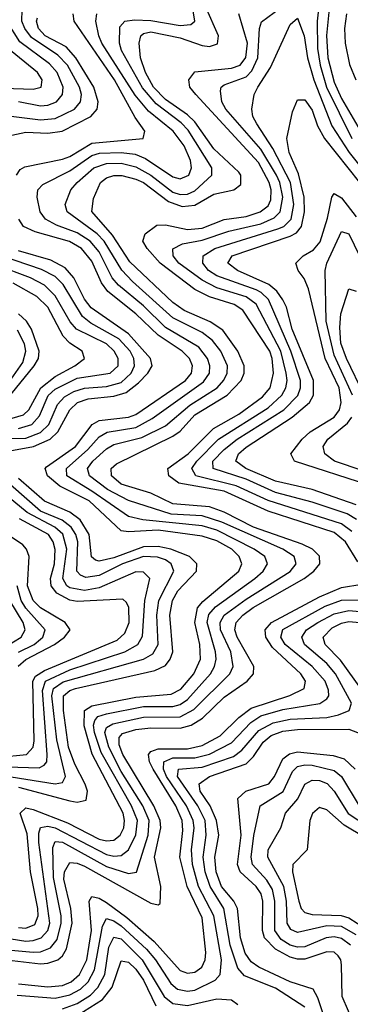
# Model space of a CAD drawing. Header units: inches. Extents: x 990535 to 1117859, y 769386 to 892122.
# Tile 176 of 256: x 1024153 to 1025054, y 860988 to 863674. Entities that reach past the tile are written whole.
import ezdxf

# ---------------------------------------------------------------- set-up
doc = ezdxf.new("R2010")
doc.units = ezdxf.units.IN
doc.header["$MEASUREMENT"] = 0
doc.layers.add('B0826', color=7, linetype='Continuous')

msp = doc.modelspace()

# ---------------------------------------------------------------- linework, layer by layer
at = {"layer": 'B0826', "color": 5}
for points, elevation in [([(1024130, 861136), (1024190, 861130.3), (1024210, 861132), (1024237.3, 861142.7), (1024255.1, 861164.9), (1024266.2, 861210), (1024266, 861230), (1024245.5, 861334.5), (1024243.4, 861416.6), (1024250, 861432.7), (1024270, 861430.5), (1024390, 861364.6), (1024450, 861345), (1024471.5, 861348.5), (1024502.8, 861450), (1024506, 861490), (1024488.8, 861530), (1024430, 861623.4), (1024395.9, 861690), (1024385.4, 861730), (1024390, 861743.6), (1024406.8, 861753.2), (1024490, 861771.4), (1024590, 861772.3), (1024627.9, 861792.1), (1024725.6, 861890), (1024735.1, 861910), (1024728.4, 861950), (1024700.3, 862010), (1024699.4, 862030), (1024710.4, 862049.6), (1024770, 862093.7), (1024890, 862168.9), (1024906.5, 862190), (1024901.5, 862210), (1024870.3, 862230), (1024703.6, 862303.6), (1024650, 862320.6), (1024565.5, 862325.5), (1024450, 862362.4), (1024392.7, 862392.7), (1024343.4, 862430), (1024337.4, 862450), (1024352.6, 862470), (1024390, 862503.3), (1024410, 862515), (1024486, 862534), (1024550, 862565.9), (1024617.1, 862622.9), (1024691, 862670), (1024709.6, 862690.4), (1024718.5, 862710), (1024719, 862730), (1024701.1, 862770), (1024678.7, 862798.7), (1024650, 862821), (1024570, 862860.8), (1024460.3, 862960.3), (1024431, 862991), (1024383.4, 863070), (1024364.3, 863090), (1024282.1, 863150), (1024276.9, 863170), (1024292.2, 863210), (1024309.9, 863230), (1024355.3, 863270), (1024390, 863281.8), (1024430, 863282.3), (1024470, 863272.7), (1024510, 863249.9), (1024570, 863203.8), (1024590, 863197.2), (1024610, 863198.3), (1024630, 863207.5), (1024676.6, 863250), (1024676.7, 863270), (1024612.4, 863372.4), (1024592.9, 863392.9), (1024524.8, 863444.8), (1024488.1, 863488.1), (1024430.2, 863590), (1024424.9, 863610), (1024425.7, 863654.3), (1024439.4, 863670), (1024466.1, 863673.9), (1024510, 863671.6), (1024590, 863658.1), (1024619.3, 863660.7), (1024630.8, 863670), (1024614.2, 863770)], 2640), ([(1024975.8, 863775.8), (1024963.6, 863670), (1024964.7, 863595.3), (1024972, 863550), (1024989.1, 863490), (1025058.7, 863350)], 2560), ([(1025058, 862278), (1025030, 862299.3), (1024830, 862362.5), (1024743, 862403), (1024633.1, 862430), (1024622.4, 862450), (1024635.6, 862470), (1024694.7, 862530), (1024830, 862615.3), (1024867.5, 862650), (1024878.2, 862670), (1024882, 862690), (1024879.5, 862710), (1024864.5, 862770), (1024797.6, 862897.6), (1024770, 862918.4), (1024690, 862942.2), (1024650, 862963.2), (1024586.4, 863010), (1024571.1, 863030), (1024570.8, 863049.2), (1024597, 863063), (1024650, 863072.5), (1024722.9, 863097.1), (1024810, 863117.4), (1024846.4, 863133.6), (1024862.6, 863150), (1024870.3, 863190), (1024862.1, 863230), (1024852.8, 863250), (1024810, 863321.2), (1024714.8, 863430), (1024704.2, 863450), (1024700.5, 863479.5), (1024702, 863490), (1024710, 863496.2), (1024770, 863518.5), (1024786, 863534), (1024802, 863570), (1024806.3, 863650), (1024811.9, 863668.1), (1024880.8, 863719.2)], 2560), ([(1024130, 863410.8), (1024210, 863401.2), (1024250, 863404.2), (1024302.3, 863430), (1024318.8, 863450), (1024321.2, 863470), (1024315.7, 863490), (1024283.6, 863550), (1024257.3, 863577.3), (1024185.6, 863625.6), (1024167.1, 863650), (1024158.5, 863670), (1024159.4, 863700.6)], 2740), ([(1024130, 861167.2), (1024170, 861161.1), (1024190, 861162.3), (1024211.4, 861170), (1024230, 861190), (1024235, 861210), (1024205.2, 861430), (1024204.7, 861455.3), (1024210, 861471.1), (1024230, 861474.5), (1024250, 861469.9), (1024390, 861397.2), (1024410, 861392.6), (1024430, 861394.2), (1024450, 861410), (1024469.1, 861450.9), (1024474.2, 861490), (1024458, 861530), (1024375.4, 861675.4), (1024357.3, 861730), (1024354.4, 861750), (1024357.5, 861762.5), (1024366.3, 861773.7), (1024390, 861780.8), (1024490, 861801), (1024570, 861801), (1024590, 861806.4), (1024610, 861819.4), (1024672.7, 861890), (1024684.4, 861910), (1024688.5, 861930), (1024686.4, 861950), (1024663.6, 862030), (1024668.4, 862051.6), (1024687.1, 862072.9), (1024793.8, 862150), (1024816.5, 862170), (1024828.7, 862190), (1024820.9, 862210), (1024792.5, 862230), (1024690, 862281.3), (1024650, 862293.2), (1024488.4, 862310), (1024450, 862318.6), (1024350, 862388.4), (1024281.7, 862430), (1024280.8, 862450), (1024338.7, 862501.3), (1024370, 862536.6), (1024391, 862549), (1024470, 862561.5), (1024513.9, 862586.1), (1024654.2, 862685.8), (1024670, 862710), (1024671.6, 862730), (1024665, 862750), (1024641.2, 862781.2), (1024550, 862834.1), (1024490, 862893.8), (1024421.9, 862950), (1024405.2, 862970), (1024370, 863040.4), (1024345, 863070), (1024310, 863092.8), (1024253.7, 863113.7), (1024223.2, 863130), (1024208.4, 863150), (1024200.8, 863190), (1024202, 863210), (1024215.6, 863224.4), (1024290, 863261.9), (1024350, 863303.5), (1024370.1, 863309.9), (1024430, 863312), (1024467.4, 863307.4), (1024495.6, 863295.6), (1024570, 863245.4), (1024590, 863239.8), (1024613.7, 863250), (1024621.4, 863270), (1024618.7, 863290), (1024601.4, 863330), (1024571.4, 863370), (1024504, 863424), (1024467.9, 863467.9), (1024377, 863610), (1024368.3, 863630), (1024360.8, 863670), (1024363.6, 863690)], 2660), ([(1024132.4, 861107.6), (1024210, 861098.9), (1024230, 861100.3), (1024256.7, 861110), (1024270, 861121.1), (1024280.4, 861139.6), (1024295.8, 861210), (1024292.5, 861250), (1024273.4, 861330), (1024275.1, 861350), (1024290, 861375.6), (1024310, 861373.7), (1024330, 861365.4), (1024510, 861264), (1024530, 861260.1), (1024536.3, 861263.7), (1024537.5, 861310), (1024520.8, 861390), (1024537.6, 861470), (1024536.2, 861490), (1024518.2, 861530), (1024434, 861670), (1024423.8, 861696.2), (1024423.8, 861716.2), (1024433.3, 861726.7), (1024470, 861737.9), (1024510, 861742.1), (1024590, 861741.2), (1024620.1, 861750), (1024650.9, 861769.1), (1024710, 861825.8), (1024772.7, 861870), (1024790.3, 861890), (1024791.4, 861910), (1024746, 861990), (1024739.3, 862010), (1024743, 862030), (1024761.2, 862050), (1024789.4, 862070.6), (1024928.1, 862150), (1024954.6, 862170), (1024970.8, 862190), (1024970, 862210.7), (1024951.3, 862230), (1024923.3, 862243.3), (1024790, 862290), (1024710.3, 862330.3), (1024670, 862345), (1024570, 862353.7), (1024510, 862382.3), (1024430, 862407.1), (1024403.4, 862430), (1024402.6, 862450), (1024417, 862463), (1024570, 862537.6), (1024590, 862551.7), (1024630, 862596.1), (1024718.9, 862650), (1024756.8, 862690), (1024764.6, 862710), (1024764.8, 862730), (1024747.7, 862770), (1024707.1, 862827.1), (1024672.4, 862850), (1024601, 862881), (1024570, 862902.9), (1024453.3, 863013.3), (1024405.8, 863085.8), (1024349.3, 863150.7), (1024354.2, 863185.8), (1024373.5, 863230), (1024390, 863242.5), (1024410, 863249.2), (1024431, 863249), (1024470, 863239.2), (1024490, 863230), (1024558.3, 863178.3), (1024596, 863164), (1024630, 863167.8), (1024682.1, 863197.9), (1024736.5, 863210), (1024755.8, 863224.2), (1024755.7, 863250), (1024750, 863257.8), (1024682, 863322), (1024630, 863395.4), (1024610, 863414.6), (1024550, 863456.7), (1024517.6, 863490), (1024496.3, 863530), (1024482.3, 863570), (1024478.6, 863610), (1024482.9, 863630), (1024490, 863636.3), (1024510, 863640.7), (1024590, 863624.2), (1024650, 863603.4), (1024670, 863600.6), (1024691.8, 863608.2), (1024695.3, 863630), (1024659.7, 863710)], 2620), ([(1024144.2, 863250), (1024154.5, 863265.5), (1024167.1, 863272.9), (1024270, 863293.3), (1024290, 863300.7), (1024350, 863337.5), (1024489.9, 863350.1), (1024494.5, 863370), (1024467.4, 863407.4), (1024411.2, 863510), (1024301.8, 863670), (1024298.3, 863690)], 2680), ([(1025075, 862195), (1025041.4, 862250), (1025010, 862275.1), (1024830, 862333.1), (1024710, 862388.1), (1024586.8, 862410), (1024559.3, 862430), (1024556.6, 862450), (1024611.9, 862490), (1024681.5, 862558.5), (1024750, 862597.7), (1024815.1, 862644.9), (1024835.6, 862670), (1024844.7, 862710), (1024841.1, 862750), (1024834.8, 862770), (1024761.5, 862881.5), (1024737.4, 862897.4), (1024670, 862918.2), (1024630, 862938.1), (1024535.9, 863010), (1024500.1, 863050), (1024488.7, 863070), (1024495.2, 863090), (1024526.8, 863113.2), (1024550, 863114), (1024610, 863101.9), (1024650, 863105.4), (1024710, 863129.1), (1024770, 863137.6), (1024808.2, 863150), (1024830, 863166.3), (1024837.6, 863182.4), (1024838.7, 863210), (1024833.1, 863230), (1024804.1, 863284.1), (1024632.7, 863470), (1024616.8, 863490), (1024614.4, 863510), (1024630, 863531.8), (1024730, 863541.6), (1024754.3, 863550), (1024769.5, 863570.5), (1024773.9, 863610), (1024750, 863690.1)], 2580), ([(1024996.1, 863703.9), (1024989.5, 863630.5), (1024992.6, 863570), (1025010, 863503.9), (1025030, 863459.3), (1025093.8, 863350)], 2580), ([(1025043.9, 863690), (1025038.5, 863650), (1025040.3, 863610), (1025052.1, 863552.1), (1025069, 863510)], 2620), ([(1024106.5, 863353.5), (1024170, 863366.9), (1024230, 863364), (1024269.1, 863370), (1024346.8, 863410), (1024364.5, 863430), (1024367.3, 863450), (1024354.9, 863490), (1024305.9, 863570), (1024279.8, 863599.8), (1024222.7, 863630), (1024204.1, 863650), (1024199, 863670), (1024201.2, 863678.8)], 2720), ([(1024150, 863450.6), (1024210, 863438.6), (1024230, 863440.7), (1024253.5, 863450), (1024270, 863469.6), (1024271.3, 863490), (1024255.5, 863530), (1024233.9, 863553.9), (1024153.5, 863613.5), (1024118.2, 863670)], 2760), ([(1025070.6, 862310.6), (1025045.9, 862325.9), (1024950, 862358), (1024850, 862384.6), (1024770, 862420.9), (1024680.1, 862450), (1024679.5, 862470), (1024710, 862502), (1024745.6, 862530), (1024873.3, 862610), (1024910.7, 862649.3), (1024918.8, 862670), (1024918.8, 862690), (1024892.3, 862770), (1024830.9, 862910.9), (1024811.5, 862930), (1024797.2, 862937.2), (1024690, 862975.5), (1024667.8, 862990), (1024652.2, 863010), (1024653, 863030), (1024684.5, 863050), (1024856.9, 863103.1), (1024873.4, 863110), (1024892.9, 863130), (1024900.6, 863170), (1024891.4, 863230), (1024842.7, 863322.7), (1024799.4, 863390), (1024788.9, 863410), (1024785.7, 863430), (1024791.9, 863470), (1024801.7, 863490), (1024836.4, 863543.6), (1024890, 863660.5), (1024910, 863677.8), (1024928.4, 863630), (1024937.2, 863570), (1024954.5, 863510), (1025004.1, 863384.1), (1025051.5, 863311.5), (1025148.7, 863190)], 2540), ([(1024110, 863487.5), (1024190, 863484.2), (1024211.2, 863490), (1024214.1, 863510), (1024201.5, 863530), (1024117.8, 863597.8)], 2780), ([(1025070, 862350.8), (1024950, 862392.5), (1024850, 862415.5), (1024769, 862450), (1024742.4, 862470), (1024749, 862490), (1024770, 862508), (1024895.9, 862590), (1024942.5, 862630), (1024954, 862650), (1024953.4, 862690), (1024895.3, 862830), (1024879.9, 862890), (1024870.3, 862910.3), (1024853.7, 862933.7), (1024832.1, 862952.1), (1024746.9, 862990), (1024720.7, 863010), (1024732.5, 863030), (1024890, 863083.1), (1024907.4, 863092.6), (1024920.8, 863110), (1024929.7, 863150), (1024928.6, 863190), (1024913.4, 863253.4), (1024887.9, 863312.1), (1024880.8, 863350), (1024897, 863423), (1024910, 863454.9), (1024930, 863455), (1024950, 863427.1), (1024964.7, 863384.7), (1024984, 863350), (1025110.6, 863190)], 2520), ([(1025104.7, 862404.7), (1024902.1, 862470), (1024891.9, 862490), (1024923.2, 862530), (1024945, 862550), (1025009.8, 862590.2), (1025024.9, 862610), (1025029.2, 862630), (1025023.4, 862670), (1024985.8, 862750), (1024940.1, 862940.1), (1024928.5, 862968.5), (1024912, 862990), (1024906.1, 863010), (1024925.7, 863030), (1024953.5, 863046.5), (1024972, 863068), (1024992.3, 863132.3), (1025003.4, 863190), (1025010, 863199.5), (1025030, 863188.4), (1025070, 863136.5)], 2480), ([(1024150, 861197.7), (1024170, 861196.1), (1024194, 861206), (1024203.1, 861230), (1024202.2, 861250), (1024182, 861350), (1024173.6, 861453.6), (1024154.5, 861510), (1024170, 861524.1), (1024190, 861519.9), (1024283, 861483), (1024370, 861438.8), (1024390, 861434), (1024410, 861436.3), (1024427, 861450), (1024437.1, 861470), (1024439, 861490), (1024434.6, 861510), (1024350.4, 861670.4), (1024328.4, 861748.4), (1024329.4, 861790), (1024350, 861802.2), (1024470, 861826.6), (1024566, 861834), (1024591.8, 861848.2), (1024627.6, 861890), (1024646.2, 861930), (1024644.1, 861970), (1024630.1, 862030), (1024637.8, 862070), (1024652.5, 862087.5), (1024750.6, 862170), (1024758.8, 862190), (1024751.2, 862210), (1024731, 862230), (1024690, 862252.8), (1024650, 862264.9), (1024530, 862281.9), (1024450, 862276.7), (1024430, 862279.6), (1024342, 862362), (1024262.1, 862402.1), (1024228.8, 862430), (1024222.3, 862450), (1024225.6, 862454.4), (1024304.9, 862510), (1024350.3, 862569.7), (1024370, 862580.4), (1024450, 862589.9), (1024470, 862597.5), (1024605, 862690), (1024621.1, 862710), (1024624, 862730), (1024615.8, 862750), (1024595.8, 862770), (1024530, 862813.1), (1024470, 862871.5), (1024392.9, 862932.9), (1024376.3, 862956.3), (1024350, 863015.3), (1024321, 863050), (1024288.7, 863068.7), (1024195.5, 863095.5), (1024163.1, 863110), (1024150.9, 863130)], 2680), ([(1025059.8, 862650), (1025010, 862758.9), (1024988.7, 862851.3), (1024985.2, 862990), (1024990.3, 863010), (1025030, 863096), (1025050, 863089.5), (1025166.9, 862850)], 2460), ([(1024090, 862531.9), (1024170, 862532.3), (1024210, 862547.8), (1024232.4, 862570), (1024255.7, 862624.3), (1024274.8, 862645.2), (1024300.2, 862659.8), (1024330, 862669.3), (1024390, 862673.6), (1024430, 862684.6), (1024456.8, 862710), (1024465.6, 862730), (1024464.4, 862750), (1024454.1, 862770), (1024423.3, 862803.3), (1024346.5, 862846.5), (1024324.4, 862864.4), (1024271.7, 862951.7), (1024250, 862973.8), (1024212.6, 862992.6), (1024033.2, 863053.2)], 2740), ([(1024105.8, 862494.2), (1024190.5, 862509.5), (1024235.7, 862530), (1024256.8, 862550), (1024290, 862610), (1024310.4, 862629.6), (1024339.8, 862640.2), (1024410, 862646.8), (1024443, 862657), (1024476.7, 862683.3), (1024502, 862710), (1024513.8, 862730), (1024509.7, 862750), (1024450, 862817.5), (1024347.9, 862887.9), (1024330, 862911.5), (1024300.1, 862970), (1024276.7, 862996.7), (1024238.1, 863018.1), (1024150, 863043.4)], 2720), ([(1024150, 862558.6), (1024185.9, 862570), (1024206.6, 862593.4), (1024231, 862649), (1024250, 862666.2), (1024310, 862696.1), (1024399.9, 862710), (1024421.8, 862730), (1024421.8, 862750), (1024410.9, 862770), (1024389.2, 862790), (1024307.5, 862830), (1024290.2, 862850.2), (1024250, 862921.2), (1024220.3, 862950), (1024182.3, 862970), (1024090, 863004.3)], 2760), ([(1024132.6, 862587.4), (1024163.8, 862596.2), (1024178.3, 862610), (1024210.8, 862670), (1024250, 862701), (1024303.1, 862730), (1024329.9, 862750), (1024323.4, 862770), (1024290, 862791.3), (1024271.1, 862811.1), (1024229.6, 862889.6), (1024199.3, 862919.3), (1024135, 862955)], 2780), ([(1025091.8, 862650), (1025043.7, 862750), (1025028.6, 862791.4), (1025025.3, 862834.7), (1025028.7, 862871.3), (1025050, 862940.2), (1025070, 862933.8)], 2440), ([(1024130, 862652.8), (1024192.8, 862730), (1024204.2, 862750), (1024206.3, 862770), (1024184.8, 862830), (1024171.4, 862851.4), (1024150, 862871.3)], 2820), ([(1024130, 862693.5), (1024161.3, 862738.7), (1024170.1, 862770), (1024166.3, 862790), (1024146.7, 862826.7)], 2840), ([(1025170, 862415.9), (1025010.9, 862470), (1024984.9, 862490), (1024979.9, 862510), (1024992.9, 862530), (1025046.1, 862573.9), (1025058.2, 862590)], 2460), ([(1024130, 861608.5), (1024250, 861589.7), (1024270, 861593), (1024277.8, 861610), (1024254.6, 861710), (1024240.9, 861830), (1024245.3, 861850), (1024271.6, 861868.4), (1024490.3, 861929.7), (1024515.7, 861944.3), (1024530.2, 861970), (1024526.5, 862050), (1024531.9, 862090), (1024572.7, 862170), (1024566.1, 862190), (1024550, 862200.3), (1024528.3, 862208.3), (1024490.1, 862210.1), (1024433.1, 862190), (1024370, 862158.2), (1024333, 862153), (1024318.9, 862158.9), (1024308.8, 862170), (1024311.2, 862250), (1024305.8, 862270), (1024293.6, 862290), (1024268.8, 862308.8), (1024210, 862333.7), (1024090, 862437.7)], 2740), ([(1024150, 861580.7), (1024290, 861543.5), (1024310, 861539.7), (1024334.5, 861545.5), (1024337.5, 861570), (1024331.5, 861588.5), (1024303, 861643), (1024286.3, 861690), (1024272.6, 861790), (1024272.4, 861830), (1024290, 861844.7), (1024304.8, 861850), (1024520.9, 861899.1), (1024550, 861912.6), (1024563.3, 861930), (1024570.5, 861950), (1024562.1, 862050), (1024569.6, 862090), (1024584.1, 862115.9), (1024635, 862170), (1024636.2, 862190), (1024615.7, 862210), (1024565, 862230), (1024530, 862237.2), (1024490, 862235.8), (1024410, 862206), (1024370, 862197), (1024360, 862200), (1024348.7, 862208.7), (1024342.3, 862270), (1024317.6, 862310), (1024290, 862331.1), (1024220.7, 862360.7), (1024150, 862423)], 2720), ([(1024030, 861639.3), (1024206.5, 861633.5), (1024219.4, 861640.6), (1024226.9, 861650), (1024228.2, 861670), (1024215.4, 861844.6), (1024223.4, 861870), (1024290, 861900.4), (1024439.2, 861950), (1024474.6, 861970), (1024487.3, 861992.7), (1024493.8, 862090), (1024507.5, 862150), (1024490, 862167.5), (1024470, 862167.7), (1024370, 862124.1), (1024330, 862117), (1024290, 862124), (1024281.3, 862130), (1024271, 862150), (1024281.1, 862230), (1024270.3, 862270.3), (1024248.7, 862290), (1024173, 862330), (1024090, 862398.2)], 2760), ([(1024148.9, 861911.1), (1024170, 861929), (1024247.4, 861970), (1024275.2, 861990), (1024290.9, 862010), (1024277, 862030), (1024210, 862069.6), (1024189.5, 862090), (1024174.4, 862130), (1024178.6, 862210), (1024171.9, 862230), (1024161.8, 862241.8), (1024050, 862316.3)], 2820), ([(1024097.3, 861662.7), (1024171.2, 861670), (1024189.7, 861690), (1024192.8, 861707.2), (1024188.8, 861870), (1024196.4, 861883.6), (1024220.9, 861899.1), (1024418.3, 861981.7), (1024439.5, 862000.5), (1024451.4, 862030), (1024450.6, 862070.6), (1024444.3, 862084.3), (1024433.7, 862093.7), (1024310, 862086.9), (1024290, 862091), (1024254.6, 862110), (1024239.1, 862130), (1024236.6, 862150), (1024247.4, 862190), (1024249.3, 862229.3), (1024244.3, 862250), (1024231.2, 862270), (1024152.7, 862312.7)], 2780), ([(1024150, 861948.7), (1024192.5, 861970), (1024210, 861984.8), (1024215.9, 861990), (1024222, 862010), (1024170, 862068.9), (1024156.9, 862090), (1024146.3, 862130)], 2840), ([(1024150, 861044.2), (1024230, 861036.2), (1024270, 861040.1), (1024293.6, 861050), (1024316.2, 861070), (1024335.6, 861110), (1024348.6, 861190), (1024342.5, 861270), (1024350, 861282.7), (1024370, 861278.2), (1024390, 861266.1), (1024444.8, 861224.8), (1024519.5, 861159.5), (1024590, 861081), (1024610, 861073), (1024630, 861076.3), (1024649.4, 861090), (1024658.6, 861110), (1024660.1, 861130), (1024650, 861224.6), (1024609.2, 861310), (1024589.5, 861390), (1024597.8, 861462.2), (1024596.1, 861490), (1024579, 861530), (1024517.1, 861630), (1024507.1, 861650), (1024503.7, 861670), (1024510, 861677.7), (1024530, 861685.4), (1024610, 861685.1), (1024650, 861694.7), (1024699.5, 861720.5), (1024750, 861770.9), (1024783.7, 861796.3), (1024889.5, 861830.5), (1024928.2, 861850), (1024931.7, 861870), (1024919.3, 861890), (1024841.7, 861961.7), (1024823.6, 861990), (1024822.1, 862010), (1024839.4, 862030), (1024970, 862100), (1025030, 862125.5), (1025085.5, 862134.5)], 2580), ([(1024115.3, 861964.7), (1024157.2, 861990), (1024168.3, 862010), (1024162, 862030), (1024126.5, 862090)], 2860), ([(1024146.4, 861013.6), (1024250, 861005), (1024290, 861014.1), (1024318.7, 861030), (1024339.3, 861050), (1024357.3, 861082.7), (1024378.4, 861201.6), (1024390, 861222.2), (1024410, 861216.2), (1024430, 861202.4), (1024498.5, 861138.5), (1024523.1, 861110), (1024564.8, 861044.8), (1024583, 861030), (1024610, 861023.9), (1024630, 861026.8), (1024685.8, 861054.2), (1024699.2, 861070), (1024702.7, 861110), (1024682.2, 861230), (1024640.8, 861310), (1024623.8, 861370), (1024621.6, 861410), (1024628.9, 861470), (1024626, 861490), (1024608, 861530), (1024553.2, 861610), (1024545.1, 861630), (1024546.1, 861650), (1024570, 861660.3), (1024630, 861660.5), (1024670, 861671.1), (1024730, 861701.5), (1024782.9, 861757.1), (1024810, 861774.9), (1024870, 861792.8), (1024970.7, 861809.3), (1024990, 861821.7), (1024995.4, 861830), (1024994.9, 861845.1), (1024985.3, 861870), (1024950, 861909.7), (1024876.4, 861970), (1024864.7, 861990), (1024870, 862010.4), (1024985.8, 862074.2), (1025030, 862090.5), (1025091.9, 862091.9)], 2560), ([(1024930, 860980.5), (1024850, 861032.3), (1024766, 861066), (1024747.3, 861087.3), (1024727, 861150), (1024709.4, 861250), (1024671.8, 861310), (1024658.6, 861350), (1024652.9, 861390), (1024661.3, 861450), (1024658.3, 861490), (1024638.1, 861530), (1024583.4, 861610), (1024585.6, 861630), (1024650, 861635.2), (1024735.4, 861664.6), (1024758.8, 861681.2), (1024804.8, 861735.2), (1024843.7, 861756.3), (1024890, 861765.9), (1024990, 861771), (1025022.2, 861777.8), (1025051.4, 861790), (1025057, 861810), (1025014.2, 861890), (1024990, 861917.6), (1024929.7, 861970), (1024921.6, 861990), (1024934.7, 862010), (1024965.3, 862030), (1025010, 862053.2), (1025050, 862062.4), (1025090, 862059.3)], 2540), ([(1025085.9, 861845.9), (1025027.1, 861927.1), (1024985.3, 861970), (1024980.2, 861990), (1025004.6, 862015.4), (1025030, 862028.4), (1025050, 862032.6), (1025090, 862028.7)], 2520), ([(1024991.1, 860930), (1024966, 861006), (1024952.6, 861030), (1024890, 861049.5), (1024805.2, 861090), (1024784.2, 861104.2), (1024767.6, 861127.6), (1024754.6, 861170), (1024747.1, 861250), (1024736.8, 861270), (1024703.3, 861310), (1024688.1, 861350), (1024684.9, 861390), (1024696, 861450), (1024689.8, 861490), (1024672.5, 861530), (1024644.9, 861570), (1024641.8, 861590), (1024670.3, 861610), (1024770, 861644.4), (1024790, 861664.2), (1024816.6, 861703.4), (1024838.4, 861721.6), (1024870, 861733.1), (1024910, 861738.1), (1025050, 861739.1), (1025085.7, 861725.7)], 2520), ([(1025066.6, 860930), (1025032, 861010), (1025030, 861096.2), (1025028.2, 861110), (1025021, 861121), (1025010, 861130.9), (1024990, 861132), (1024930, 861112), (1024910, 861112), (1024890, 861117.5), (1024850, 861139), (1024820.5, 861170), (1024814.4, 861190), (1024815.7, 861270), (1024810.9, 861290), (1024797.8, 861310), (1024753.6, 861350), (1024746.6, 861370), (1024756.9, 861450), (1024747.7, 861550), (1024769.3, 861570), (1024831.9, 861590), (1024847.8, 861610), (1024870, 861657.6), (1024888, 861672), (1024910, 861677.5), (1025007.4, 861667.4), (1025037.6, 861657.6), (1025067.1, 861630)], 2480), ([(1025054.5, 861150), (1025030, 861167.9), (1025010, 861172.7), (1024988.1, 861170), (1024930, 861145.5), (1024910, 861144.2), (1024890, 861150), (1024865.5, 861165.5), (1024848.2, 861190), (1024848.4, 861270), (1024841.8, 861301.8), (1024827, 861327), (1024787.7, 861370), (1024784.2, 861390), (1024791.5, 861448.5), (1024808.8, 861530), (1024871.5, 861568.5), (1024896.7, 861623.3), (1024910, 861637.1), (1024930, 861642), (1024950, 861640.8), (1025010, 861626.6), (1025030, 861610), (1025078.3, 861530)], 2460), ([(1025070, 861178), (1025030, 861200.9), (1024990, 861202.5), (1024910, 861184.7), (1024892.5, 861192.5), (1024881.9, 861210), (1024879.9, 861270), (1024872.8, 861310), (1024829.7, 861390), (1024830.6, 861410), (1024865.2, 861470), (1024877.3, 861510), (1024911.2, 861548.8), (1024930, 861588.6), (1024950, 861599.7), (1024970, 861599.2), (1024990.7, 861590.7), (1025010, 861570.1), (1025048.7, 861508.7), (1025130, 861455.3)], 2440), ([(1025150, 861409.9), (1025037.1, 861477.1), (1024990, 861518.6), (1024970, 861524.9), (1024951.1, 861508.9), (1024943.9, 861490), (1024936.7, 861410), (1024897.7, 861370), (1024896.9, 861350), (1024914, 861270), (1024920.4, 861250), (1024930, 861238.6), (1024950, 861233.5), (1025029.4, 861230.6), (1025050, 861224.3), (1025095.2, 861195.2)], 2420), ([(1024270, 860976.2), (1024310, 860990.8), (1024346.4, 861013.6), (1024365.9, 861034.1), (1024384.8, 861070), (1024395.6, 861144.4), (1024410, 861171.2), (1024430, 861167.4), (1024487, 861110), (1024546.6, 861010), (1024570, 860990.9), (1024610, 860985.3), (1024690, 861003.1), (1024730, 861000.6), (1024747.7, 860987.7)], 2540), ([(1024310, 860957.9), (1024378.5, 861001.5), (1024404.6, 861035.4), (1024430, 861107.5), (1024450, 861103.4), (1024470, 861084.6), (1024490, 861054.3), (1024524.2, 860984.2)], 2520)]:
    msp.add_lwpolyline(points, dxfattribs=dict(at, elevation=elevation))

doc.saveas('drawing.dxf')
